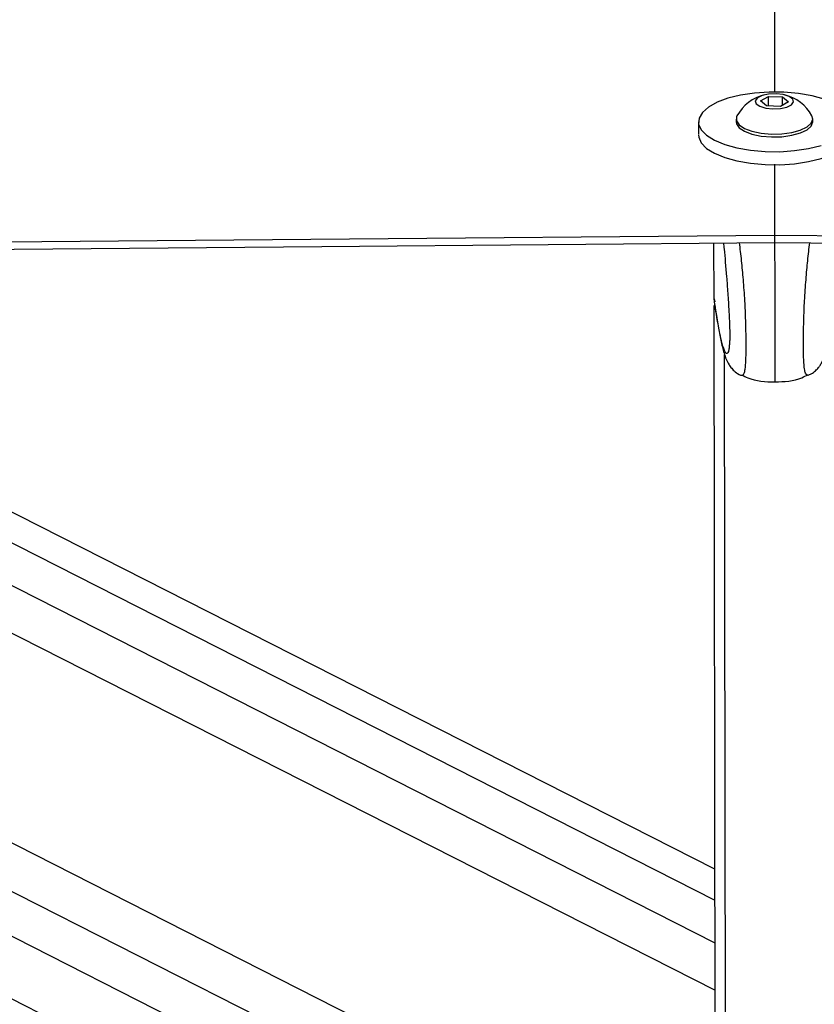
# Model space of a CAD drawing. Header units: millimetres. Extents: x 36407 to 443956, y 20230 to 409263.
# Tile 24 of 79: x 162991 to 167905, y 147392 to 153477. Entities that reach past the tile are written whole.
import ezdxf

# ---------------------------------------------------------------- set-up
doc = ezdxf.new("R2010")
doc.units = ezdxf.units.MM
doc.header["$LTSCALE"] = 50
doc.layers.add('COMPONENT_GEOMETRY', color=7, linetype='Continuous')
doc.styles.add('SLDTEXTSTYLE0', font='TXT', dxfattribs={"width": 0.75})
doc.dimstyles.new('SLDDIMSTYLE0', dxfattribs={"dimtxt": 2500, "dimasz": 165.1, "dimexe": 0, "dimexo": 0.0625, "dimgap": 625, "dimtad": 0, "dimtih": 1, "dimtoh": 1, "dimdec": 0, "dimrnd": 1e-09, "dimzin": 12, "dimdsep": 46, "dimtxsty": 'SLDTEXTSTYLE0', "dimsah": 1, "dimcen": 0.09, "dimadec": 0, "dimazin": 3, "dimtfac": 1, "dimtdec": 0, "dimtofl": 0, "dimtmove": 0, "dimatfit": 3, "dimfxl": 1, "dimfrac": 2, "dimtolj": 1, "dimtzin": 12, "dimarcsym": 0})

# ---------------------------------------------------------------- blocks, each defined once
blk = doc.blocks.new('_D_7')
at = {"layer": 'COMPONENT_GEOMETRY', "color": 7}
for p, q in [((239589.9, 151445.9), (252465.4, 151445.9)), ((252306.7, 151445.9), (252306.7, 95607.5)), ((247304.9, 95099.7), (246543.2, 95099.7)), ((246543.2, 95099.7), (246543.2, 91131)), ((257308.4, 95099.7), (258070.1, 95099.7)), ((258070.1, 95099.7), (258070.1, 91131)), ((246543.2, 91131), (247304.9, 91131)), ((258070.1, 91131), (257308.4, 91131)), ((252306.7, 31552.1), (252306.7, 87390.5)), ((112044.9, 31552.1), (252465.4, 31552.1))]:
    blk.add_line(p, q, dxfattribs=at)
for points in [[(252306.7, 151445.9), (252281.3, 151280.8), (252332.1, 151280.8)], [(252306.7, 31552.1), (252332.1, 31717.2), (252281.3, 31717.2)]]:
    blk.add_solid(points, dxfattribs=at)
at = {"layer": 'COMPONENT_GEOMETRY', "color": 7, "char_height": 2500, "attachment_point": 1, "style": 'SLDTEXTSTYLE0'}
for s, insert in [('7\'10.4"', (247304.9, 94353.6)), ('2398', (248612.2, 90613.2))]:
    blk.add_mtext(s, dxfattribs=dict(at, insert=insert))

msp = doc.modelspace()

# ---------------------------------------------------------------- linework, layer by layer
at = {"color": 7, "linetype": 'Continuous', "lineweight": 25}
for p, q in [((167572.2, 152974.81), (167621.43, 153002.89)), ((167609.28, 152944.07), (167572.2, 152974.81)), ((167621.43, 153002.89), (167707.75, 153000.23)), ((167621.51, 152943.7), (167621.43, 153002.89)), ((167707.75, 153000.23), (167744.83, 152969.49)), ((167707.82, 152948.38), (167707.75, 153000.23)), ((167695.6, 152941.41), (167609.28, 152944.07)), ((167744.83, 152969.49), (167695.6, 152941.41)), ((167421.17, 152862.88), (167421.19, 152845.41)), ((167896.18, 152846.05), (167896.16, 152863.52)), ((167188.69, 152845.1), (167188.79, 152769.69)), ((167658.9, 152583.64), (167659.55, 152146.33)), ((167658.87, 152146.33), (167658.79, 152100.46)), ((167285.16, 151752.86), (167284.69, 152097.19)), ((167658.79, 152100.46), (167659.53, 152100.47)), ((167289.94, 148226.36), (159794.55, 152031.85)), ((153970.88, 151981.17), (167294, 145216.88)), ((167285.16, 151752.86), (167285.16, 151752.69)), ((167285.16, 151752.69), (167288.95, 151732.56)), ((167295.06, 144425.48), (167285.25, 151710.56)), ((167454.78, 151278.46), (167455.7, 151279.24)), ((167866.81, 151279.01), (167865.91, 151279.76))]:
    msp.add_line(p, q, dxfattribs=at)
at = {"color": 8, "linetype": 'Continuous', "lineweight": 25}
for p, q in [((158348.3, 152019.26), (167290.95, 147478.98)), ((158915.59, 152024.2), (167290.56, 147772.14)), ((159427.51, 152028.66), (167290.19, 148036.69)), ((154719.35, 151987.67), (167293.47, 145603.66)), ((155256.06, 151992.34), (167293.1, 145881.01)), ((155836.92, 151997.4), (167292.7, 146181.18)), ((167359.51, 144305.76), (167349.94, 151408.5))]:
    msp.add_line(p, q, dxfattribs=at)
at = {"color": 7, "linetype": 'Continuous', "lineweight": 25, "flags": 128}
for points in [[(167623.21, 176868.82), (167625.99, 174967.92), (167637.16, 167359.85), (167650.79, 158092.61), (167658.25, 153027.16)], [(167966.39, 152985.82), (167891.16, 153006.66), (167807, 153021.32), (167717.15, 153029.23), (167625.04, 153030.08), (167534.23, 153023.86), (167448.2, 153010.78), (167370.27, 152991.37), (167303.41, 152966.36), (167250.21, 152936.71), (167212.7, 152903.57), (167192.34, 152868.2), (167189.89, 152831.97), (167205.46, 152796.27)], [(167648.9, 152925.59), (167694.93, 152927.73), (167735.41, 152936.65), (167764.19, 152950.96), (167776.88, 152968.5), (167771.54, 152986.6), (167749, 153002.5), (167712.7, 153013.78), (167668.13, 153018.72), (167622.1, 153016.57), (167581.62, 153007.66), (167552.84, 152993.34), (167540.15, 152975.8), (167545.49, 152957.7), (167568.02, 152941.8), (167604.34, 152930.53), (167648.9, 152925.59)], [(167426.68, 152882.96), (167423.8, 152876.84), (167422.98, 152851.4), (167439.63, 152826.83), (167472.53, 152804.97), (167519.24, 152787.42), (167576.28, 152775.5), (167639.43, 152770.07)], [(167639.43, 152770.07), (167704.01, 152771.56), (167765.23, 152779.84), (167818.54, 152794.31), (167859.99, 152813.88), (167886.52, 152837.11), (167896.14, 152862.28), (167890.59, 152883.58)], [(167205.46, 152796.27), (167238.45, 152762.47), (167287.59, 152731.87), (167350.98, 152705.65), (167426.21, 152684.81), (167510.37, 152670.15), (167600.23, 152662.24), (167692.33, 152661.39), (167783.14, 152667.61), (167869.17, 152680.69), (167947.1, 152700.1)], [(167421.19, 152845.41), (167423.01, 152833.93), (167439.66, 152809.37), (167472.56, 152787.5), (167519.26, 152769.95), (167576.3, 152758.03), (167639.46, 152752.6)], [(167639.46, 152752.6), (167704.04, 152754.09), (167765.25, 152762.37), (167818.56, 152776.84), (167860.02, 152796.41), (167886.54, 152819.64), (167896.16, 152844.81), (167896.18, 152846.05)], [(167188.79, 152764.66), (167190, 152751.52), (167205.57, 152715.82)], [(167205.57, 152715.82), (167238.56, 152682.02), (167287.7, 152651.42), (167351.09, 152625.2), (167426.32, 152604.36), (167510.47, 152589.7), (167600.33, 152581.8), (167692.44, 152580.94), (167783.24, 152587.17), (167869.27, 152600.24), (167947.21, 152619.65), (168014.07, 152644.67), (168067.27, 152674.31), (168104.77, 152707.46), (168125.14, 152742.82), (168128.79, 152765.92)], [(130526.11, 151824.06), (132667.74, 151842.53), (134809.36, 151861.02), (136950.99, 151879.52), (139092.61, 151898.03), (141234.24, 151916.56), (143375.86, 151935.1), (147659.12, 151972.22), (149800.74, 151990.81), (151942.36, 152009.41), (154083.99, 152028.02), (156225.61, 152046.65), (158367.23, 152065.29), (160508.86, 152083.94), (162650.48, 152102.61), (164792.11, 152121.3), (167658.87, 152146.33)], [(167659.55, 152146.33), (168184.84, 152141.5), (170286.02, 152122.16), (172387.21, 152102.84), (174488.39, 152083.53), (178690.75, 152044.96), (180791.93, 152025.69), (182893.11, 152006.43), (184994.3, 151987.19), (187095.48, 151967.96), (189196.67, 151948.75), (191297.85, 151929.55), (193399.03, 151910.36), (195500.21, 151891.19), (197601.39, 151872.02), (199702.58, 151852.88), (201803.76, 151833.74), (203904.95, 151814.62), (206006.13, 151795.51)], [(130592.93, 151778.73), (132734.55, 151797.21), (134876.18, 151815.7), (137017.81, 151834.2), (139159.43, 151852.72), (141301.06, 151871.25), (143442.68, 151889.79), (145584.3, 151908.35), (149867.56, 151945.51), (152009.18, 151964.11), (154150.8, 151982.73), (156292.43, 152001.36), (158434.05, 152020), (160575.67, 152038.66), (162717.3, 152057.33), (164858.93, 152076.01), (167658.79, 152100.46)], [(167659.53, 152100.47), (179167.47, 151994.71), (182301.79, 151965.98), (183868.95, 151951.62), (187003.27, 151922.93), (188570.42, 151908.6), (191704.74, 151879.95), (193271.9, 151865.64), (196406.22, 151837.04), (197973.38, 151822.75), (199540.54, 151808.46), (201891.28, 151787.05), (204242.01, 151765.66), (204767.31, 151760.88)]]:
    msp.add_lwpolyline(points, dxfattribs=at)
at = {"color": 7, "linetype": 'Continuous', "lineweight": 25}
for start, end in [(103.41092, 150.864046), (29.29005, 76.743176)]:
    msp.add_arc((167658.81, 152753.56), 265.76, start, end, dxfattribs=at)
for points, knots in [([(167658.87, 152146.33), (167658.91, 152146.33), (167659.14, 152146.33), (167659.36, 152146.33), (167659.55, 152146.33)], [0, 0, 0, 0, 0.173907, 1, 1, 1, 1]), ([(167342.88, 152097.7), (167344.26, 152085.01), (167350.89, 152024), (167359.98, 151918.86), (167370.01, 151788.93), (167376.33, 151688.63), (167380.35, 151605.43), (167382.02, 151551.73), (167382.29, 151524.76), (167382.05, 151503.68), (167381.3, 151481.01), (167380.1, 151470.37), (167379.39, 151464.17)], [0, 0, 0, 0, 0.0797987, 0.3836035, 0.5424941, 0.7006923, 0.8056363, 0.8547057, 0.8874988, 0.9012655, 0.9424904, 1, 1, 1, 1]), ([(167286.54, 151732.12), (167288.63, 151717.82), (167296.4, 151664.56), (167309.8, 151583.96), (167327.35, 151491.77), (167342.78, 151427.85), (167358.44, 151381.84), (167372.62, 151352.06), (167390.88, 151324.69), (167414.94, 151301.13), (167437.37, 151283.72), (167453.24, 151279.23), (167455.48, 151278.59)], [0, 0, 0, 0, 0.0752277, 0.2802577, 0.4767937, 0.6859159, 0.7934718, 0.8788019, 0.9221311, 0.9579475, 0.9940784, 1, 1, 1, 1]), ([(167866.03, 151279.52), (167872.77, 151282.14), (167891.14, 151289.28), (167913.33, 151307.62), (167932.25, 151328.15), (167944.79, 151346.91), (167957.07, 151369.62), (167968.54, 151398.44), (167982.28, 151443.83), (167997.49, 151511.36), (168014.71, 151607.1), (168026.84, 151683.06), (168033.16, 151727.73), (168033.84, 151732.47)], [0, 0, 0, 0, 0.01874284, 0.05105415, 0.08396675, 0.12041114, 0.16618717, 0.24937333, 0.36208899, 0.55990176, 0.76739659, 0.97526829, 1, 1, 1, 1]), ([(167456.79, 151282.51), (167468.92, 151276.05), (167531.1, 151242.9), (167602.98, 151240.25), (167660.85, 151238.12)], [0, 0, 0, 0, 0.1950352, 1, 1, 1, 1]), ([(167660.85, 151238.12), (167718.7, 151240.41), (167790.58, 151243.24), (167852.67, 151276.56), (167864.78, 151283.06)], [0, 0, 0, 0, 0.8049736, 1, 1, 1, 1])]:
    msp.add_open_spline(points, degree=3, knots=knots, dxfattribs=at)
at = {"color": 8, "linetype": 'Continuous', "lineweight": 25}
for points, knots in [([(167455.7, 151279.24), (167461.16, 151279.51), (167469.11, 151279.91), (167477.88, 151316.81), (167481.79, 151361.57), (167483.01, 151417.84), (167483.1, 151471.17), (167482.98, 151535.26), (167480.9, 151633.5), (167475.62, 151749.52), (167466.53, 151872.08), (167455.31, 151992.85), (167446.99, 152062.35), (167442.66, 152098.57)], [0, 0, 0, 0, 0.17246606, 0.25185218, 0.34790218, 0.40400889, 0.42839738, 0.48663298, 0.5481815, 0.64288703, 0.75821503, 0.87399531, 1, 1, 1, 1]), ([(167659.69, 152100.47), (167659.74, 152060.32), (167659.84, 151987.47), (167660, 151862.09), (167660.17, 151745.26), (167660.32, 151627.28), (167660.46, 151523.34), (167660.59, 151434.59), (167660.68, 151359.33), (167660.76, 151304.34), (167660.8, 151268.06), (167660.84, 151246.11), (167660.85, 151236.96), (167660.85, 151238.94), (167660.85, 151239.43)], [0, 0, 0, 0, 0.12816009, 0.2325997, 0.33909863, 0.41793804, 0.49748078, 0.55669028, 0.61582342, 0.7032328, 0.77994643, 0.85851654, 0.96439123, 1, 1, 1, 1]), ([(167865.91, 151279.76), (167860.45, 151280.02), (167852.48, 151280.4), (167843.59, 151317.3), (167839.58, 151362.06), (167838.18, 151418.31), (167837.97, 151471.65), (167837.91, 151535.74), (167839.74, 151633.98), (167844.69, 151750.02), (167853.46, 151872.6), (167864.33, 151993.15), (167872.43, 152062.46), (167876.65, 152098.47)], [0, 0, 0, 0, 0.1728705, 0.2522918, 0.3483847, 0.4045166, 0.4289145, 0.4871756, 0.5487526, 0.6435009, 0.7588797, 0.8747106, 1, 1, 1, 1]), ([(167379.39, 151464.17), (167378.92, 151458.22), (167377.35, 151438.69), (167371.46, 151417.23), (167361.98, 151407.8), (167347.61, 151432.65), (167328.76, 151496.97), (167307.24, 151605.07), (167291.84, 151708.16), (167285.16, 151752.86)], [0, 0, 0, 0, 0.0235229, 0.0772216, 0.2142658, 0.346802, 0.5339706, 0.7979187, 1, 1, 1, 1])]:
    msp.add_open_spline(points, degree=3, knots=knots, dxfattribs=at)

# ---------------------------------------------------------------- dimensions: what is measured, and where the dimension line sits
at = {"layer": 'COMPONENT_GEOMETRY', "color": 7}
dim = msp.add_linear_dim(base=(252306.67, 31552.15), p1=(239526.37, 151445.89), p2=(111981.45, 31552.15), angle=90, dimstyle='SLDDIMSTYLE0', dxfattribs=at)
dim.commit()
dim.dimension.update_dxf_attribs({"geometry": '_D_7', "text_midpoint": (252306.67, 91499.02), "dimtype": 160})

doc.saveas('drawing.dxf')
